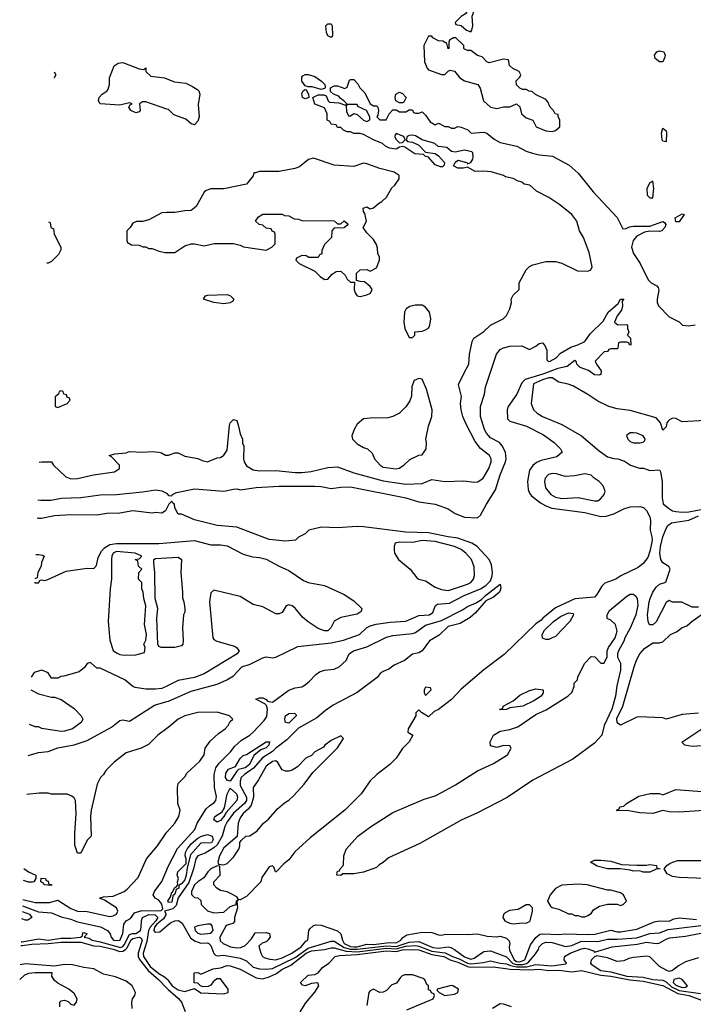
# Model space of a CAD drawing. Header units: inches. Extents: x 2348341 to 2479810, y 460419 to 613669.
# Tile 179 of 256: x 2349095 to 2353238, y 541677 to 547728. Entities that reach past the tile are written whole.
import ezdxf

# ---------------------------------------------------------------- set-up
doc = ezdxf.new("R2010")
doc.units = ezdxf.units.IN
doc.header["$MEASUREMENT"] = 0
doc.layers.add('C3544', color=7, linetype='Continuous')
doc.layers.add('C3554', color=7, linetype='Continuous')

msp = doc.modelspace()

# ---------------------------------------------------------------- linework, layer by layer
at = {"layer": 'C3544', "color": 2}
for points, elevation in [([(2350000, 547178.6), (2349870, 547222.9), (2349850, 547222.7), (2349831, 547210), (2349836.3, 547170), (2349830, 547161.2), (2349810, 547156), (2349779, 547170), (2349766, 547190), (2349775.3, 547204.7), (2349786, 547210), (2349770, 547218), (2349710, 547202), (2349589, 547210), (2349579.3, 547230), (2349584.5, 547250), (2349602.7, 547270), (2349633.2, 547290), (2349639.6, 547300.4), (2349646.6, 547330), (2349646.6, 547370), (2349675.3, 547444.7), (2349700.1, 547459.9), (2349730, 547465.3), (2349830, 547425.5), (2349858, 547422), (2349871.3, 547431.3), (2349871.3, 547410), (2349901.4, 547381.4), (2349984.7, 547370), (2350000, 547364.1)], 54), ([(2349306.9, 547408.4), (2349318, 547390), (2349306, 547370), (2349305.5, 547369.7)], 58), ([(2350000, 546542.8), (2349970, 546542), (2349890, 546498), (2349850, 546488), (2349812.7, 546487.3), (2349790, 546478), (2349774, 546450), (2349754, 546430), (2349754, 546370), (2349758, 546358), (2349783.6, 546343.6), (2349830, 546342), (2349852.7, 546332.7), (2349871.6, 546331.6), (2349890, 546322), (2349910, 546322), (2349950, 546304.7), (2349990, 546298), (2350000, 546298)], 58), ([(2349271.8, 546485.4), (2349282, 546482), (2349286, 546450), (2349302, 546442), (2349306, 546410), (2349348, 546330), (2349347.3, 546312.7), (2349334.6, 546285.4), (2349290, 546242), (2349270, 546232), (2349262.2, 546232)], 58), ([(2349215.7, 545008.5), (2349231.1, 545011.1), (2349291.3, 545011.3), (2349302, 544990), (2349378, 544918), (2349410, 544906.8), (2349450, 544907.3), (2349549.4, 544930.6), (2349678, 544950), (2349708, 544970), (2349708, 544990), (2349660.4, 545040.4), (2349646, 545050), (2349680.2, 545059.8), (2349750, 545066), (2349770, 545074), (2349850, 545070.7), (2349910, 545074.8), (2349950, 545071), (2349966.4, 545066.4), (2349991.1, 545051.1), (2350000, 545051.1)], 54), ([(2349206.9, 544777.8), (2349225.6, 544774.4), (2349285.6, 544774.4), (2349352, 544788), (2349470, 544792.4), (2349590, 544808.2), (2349690.5, 544810.5), (2349850, 544826), (2349930, 544839.1), (2349970, 544833.4), (2349997.6, 544817.6), (2350000, 544815.2)], 50), ([(2350000, 544726.3), (2349991.1, 544708.9), (2349970, 544695.3), (2349930, 544699), (2349910, 544695.3), (2349790, 544709), (2349710, 544696), (2349630, 544692.3), (2349570, 544682), (2349410, 544684), (2349310, 544679), (2349230, 544662), (2349210, 544662), (2349202.6, 544664.2)], 50), ([(2349187.7, 544271.4), (2349188, 544268), (2349210, 544266), (2349218, 544282), (2349230, 544286), (2349250, 544282), (2349268.4, 544288.4), (2349381.1, 544338.9), (2349510, 544357.2), (2349550, 544355.3), (2349566.4, 544373.6), (2349577.5, 544422.5), (2349598, 544462), (2349617.2, 544482.8), (2349650, 544502), (2349690, 544508.7), (2349950, 544508.6), (2350000, 544512.8)], 54), ([(2349194.1, 544440.2), (2349210, 544442), (2349238, 544438), (2349246, 544430), (2349228.9, 544391.1), (2349228, 544370), (2349206, 544330), (2349202, 544298), (2349188.4, 544291.2)], 54), ([(2350000, 543869.9), (2349966, 543870), (2349950, 543875.3), (2349945.1, 543890), (2349939, 544050), (2349945.2, 544110), (2349927.8, 544170), (2349925.1, 544330), (2349919.5, 544390), (2349920.9, 544410), (2349930, 544417.1), (2350000, 544420.6)], 54), ([(2350000, 543632.9), (2349970, 543618), (2349930, 543612.7), (2349870, 543613.4), (2349804.5, 543624.5), (2349790.7, 543630.7), (2349742, 543670), (2349590, 543742), (2349570, 543742), (2349530, 543778), (2349510, 543772), (2349493.2, 543746.8), (2349460.2, 543719.8), (2349367.3, 543692.7), (2349348.4, 543691.6), (2349330, 543682), (2349290, 543682), (2349270, 543714), (2349231.1, 543731.1), (2349183.1, 543716.9), (2349165.5, 543686.7)], 54), ([(2349162.5, 543609.1), (2349210, 543585.2), (2349290, 543564), (2349310, 543564), (2349350, 543549), (2349430, 543494), (2349474, 543450), (2349484, 543430), (2349475.3, 543410), (2349419, 543370), (2349370, 543354.9), (2349350, 543353), (2349231.3, 543371.3), (2349210, 543382), (2349190, 543382), (2349154.4, 543396.2)], 54), ([(2349147.2, 543206.6), (2349210, 543224), (2349270, 543230.8), (2349330, 543253.4), (2349429.5, 543270.5), (2349510, 543297.3), (2349660.2, 543379.8), (2349710, 543421), (2349730, 543426), (2349770, 543416), (2349924.8, 543515.2), (2350000, 543537.5)], 50), ([(2350000, 543370.9), (2349944.7, 543330), (2349887.1, 543272.9), (2349842, 543250), (2349750, 543221.2), (2349675.3, 543164.7), (2349625.4, 543114.6), (2349610.9, 543089.1), (2349592, 543070), (2349571.3, 543030), (2349534.8, 542870), (2349531.3, 542831.3), (2349534, 542710), (2349510, 542686), (2349470, 542606), (2349450, 542606), (2349434.6, 542654.6), (2349433.6, 542726.4), (2349442, 542850), (2349438, 542930), (2349430, 542946), (2349416.4, 542956.4), (2349387.3, 542967.3), (2349290, 542968.7), (2349270, 542975.3), (2349214.6, 542974.6), (2349138, 542965.4)], 50), ([(2349113.6, 542321.8), (2349190, 542302.4), (2349277.5, 542302.5), (2349330, 542316), (2349410, 542265.5), (2349450, 542248.4), (2349510, 542246.8), (2349650, 542217.3), (2349670, 542220.7), (2349689.4, 542230.6), (2349699.3, 542250), (2349690, 542268.7), (2349617.2, 542317.2), (2349586, 542330), (2349610, 542337.3), (2349670, 542340.7), (2349738, 542370), (2349756.5, 542383.5), (2349823.1, 542456.9), (2349875.3, 542570), (2349942, 542650), (2349992.9, 542727.1), (2350000, 542735)], 50), ([(2349112.1, 542282.2), (2349210, 542245.2), (2349290, 542239), (2349350, 542214.9), (2349410, 542200.7), (2349450, 542182.8), (2349592.5, 542152.5), (2349634, 542130), (2349650.8, 542110), (2349657.3, 542090), (2349671.3, 542070), (2349710, 542068.2), (2349730, 542112), (2349735.6, 542170), (2349750, 542190.4), (2349775.6, 542204.4), (2349802, 542238), (2349846.4, 542253.6), (2349948.5, 542251.5), (2349965.8, 542254.2), (2349975.6, 542264.4), (2349970, 542292), (2349950, 542317.2), (2349928.7, 542330), (2349915.3, 542350), (2349924, 542370), (2349970, 542430.8), (2350000, 542503.7)], 46), ([(2349120.8, 542510.8), (2349150, 542491.3), (2349194, 542470), (2349194, 542450), (2349182, 542430), (2349173.4, 542426.6), (2349150, 542427), (2349118.4, 542438.4), (2349118, 542438.5)], 50), ([(2349103.6, 542059.9), (2349110, 542060.1), (2349210, 542079.4), (2349270, 542071.8), (2349350, 542083.5), (2349410, 542083), (2349468, 542090), (2349482, 542098), (2349484, 542116), (2349490, 542118), (2349510.8, 542110), (2349492, 542090), (2349522.3, 542082.3), (2349540.7, 542070), (2349590, 542061.4), (2349714.1, 542025.9), (2349730, 542031.2), (2349737.8, 542042.2), (2349770, 542104.7), (2349788.9, 542111.1), (2349810, 542111), (2349837.1, 542130), (2349842.6, 542150), (2349843.5, 542190), (2349851, 542210), (2349890, 542228.3), (2349927.3, 542227.3), (2349944.5, 542210), (2349933, 542190), (2349896.8, 542150), (2349886.4, 542130), (2349876.7, 542063.3), (2349854, 541990), (2349855.9, 541970), (2349897.2, 541910), (2349950, 541866), (2349985.9, 541845.9), (2350000, 541832.8)], 42), ([(2349130, 542194), (2349109, 542201.4)], 42), ([(2349110.7, 542247), (2349154.9, 542230), (2349170, 542209.4), (2349145.8, 542194.2), (2349130, 542194)], 42), ([(2350000, 542254.2), (2349984.7, 542250), (2349994.6, 542234.6), (2349993, 542227), (2349978.6, 542201.4), (2349939.4, 542170), (2349925, 542150), (2349920.3, 542130), (2349923.7, 542123.7), (2349930, 542119.5), (2349957.7, 542122.3), (2350000, 542158.1)], 46), ([(2349102.8, 542038.5), (2349110, 542038.1), (2349170, 542047.3), (2349270, 542050.1), (2349350, 542058.9), (2349470, 542058.6), (2349550, 542036.6), (2349590, 542033.4), (2349670, 542015.8), (2349710, 542001.2), (2349730, 542003.2), (2349746.5, 542013.5), (2349756, 542024), (2349778, 542070), (2349790, 542080.6), (2349830, 542089.1), (2349843, 542083), (2349849.1, 542070), (2349824.6, 541990), (2349824.2, 541970), (2349832.3, 541952.3), (2349885, 541885), (2349950, 541828.1), (2350000, 541775)], 38), ([(2349786, 541650), (2349783.7, 541690), (2349789.4, 541710), (2349802.7, 541730), (2349806.6, 541750), (2349787, 541790), (2349750, 541819.6), (2349685.2, 541845.2), (2349610, 541862.3), (2349550, 541895.1), (2349490, 541902.8), (2349419.8, 541919.8), (2349370, 541921.8), (2349310, 541912), (2349130, 541926.3), (2349098.2, 541918.5)], 38), ([(2349342, 541662), (2349341.2, 541690), (2349350, 541698.8), (2349370, 541702.8), (2349393.2, 541693.2), (2349410, 541678), (2349430, 541671.3), (2349444, 541690), (2349449.2, 541710), (2349430, 541744), (2349397.2, 541770), (2349330, 541807), (2349310, 541823.7), (2349293.2, 541850), (2349295.3, 541870), (2349189.6, 541869.6), (2349150, 541865.6), (2349124.8, 541855.2), (2349094.9, 541829.8)], 42)]:
    msp.add_lwpolyline(points, dxfattribs=dict(at, elevation=elevation))
for points, elevation in [([(2349350, 545446), (2349338, 545442), (2349332.7, 545427.3), (2349314, 545410), (2349314, 545350), (2349330, 545344.7), (2349386, 545370), (2349406, 545390), (2349402, 545402), (2349387.3, 545407.3), (2349382, 545422), (2349367.3, 545427.3), (2349362, 545442)], 58), ([(2349690, 544458.7), (2349670, 544449), (2349661.6, 544430), (2349659.1, 544410), (2349658.8, 544290), (2349651, 544230), (2349638.8, 544030), (2349650, 543914), (2349670, 543852), (2349690, 543836), (2349710, 543826.8), (2349738, 543822), (2349810, 543824.7), (2349862, 543838), (2349866, 543870), (2349858, 543890), (2349870, 543914), (2349875.1, 543950), (2349862, 544010), (2349870, 544126), (2349859, 544170), (2349855.3, 544210), (2349846, 544230), (2349846, 544270), (2349826, 544290), (2349828, 544330), (2349846, 544350), (2349826, 544370), (2349822, 544402), (2349806, 544410), (2349830, 544414), (2349846, 544430), (2349806, 544450)], 58), ([(2349290, 542406), (2349246, 542410), (2349242, 542422), (2349226, 542430), (2349227.3, 542452.7), (2349254, 542450), (2349258, 542438), (2349270, 542434), (2349274, 542414), (2349290, 542412)], 50)]:
    msp.add_lwpolyline(points, close=True, dxfattribs=dict(at, elevation=elevation))
at = {"layer": 'C3554', "color": 2}
for points, elevation in [([(2351870, 547798), (2351854, 547790), (2351836.9, 547763.1), (2351810, 547748), (2351774, 547710), (2351778, 547698), (2351810, 547692), (2351843.6, 547663.6), (2351870, 547654), (2351876.4, 547663.6), (2351882, 547690), (2351878, 547750), (2351886, 547770), (2351886, 547790)], 58), ([(2351010, 547618), (2350990, 547628), (2350982, 547650), (2350978, 547690), (2350990, 547702), (2351010, 547702), (2351016, 547690), (2351018, 547630)], 54), ([(2351630, 547626), (2351610, 547626), (2351581, 547570), (2351584.9, 547470), (2351600.7, 547430), (2351610, 547420.7), (2351690, 547391.3), (2351710, 547392), (2351730, 547412), (2351743.1, 547416.9), (2351770, 547411.3), (2351802, 547370), (2351830, 547351.3), (2351912, 547330), (2351926.4, 547306.4), (2351946.8, 547230), (2351990, 547191), (2352030, 547182.8), (2352070, 547192), (2352110, 547192), (2352151.1, 547211.1), (2352171.6, 547191.6), (2352182, 547150), (2352210, 547124.7), (2352250.8, 547110.8), (2352272, 547070), (2352330, 547044), (2352370, 547040.7), (2352390, 547046), (2352418, 547070), (2352418, 547110), (2352406, 547134), (2352406, 547146), (2352388, 547150), (2352378, 547170), (2352358, 547190), (2352343.1, 547223.1), (2352330, 547238), (2352267.3, 547267.3), (2352247.3, 547287.3), (2352228.4, 547288.4), (2352210, 547298), (2352190, 547298), (2352170, 547308), (2352150, 547328), (2352148.4, 547351.6), (2352170, 547374), (2352178, 547390), (2352166, 547410), (2352128, 547428), (2352107.3, 547447.3), (2352102, 547482), (2352070, 547486), (2351983.1, 547463.1), (2351968.9, 547468.9), (2351939, 547499), (2351910, 547508.7), (2351870, 547538), (2351850, 547538), (2351830, 547546), (2351826, 547550), (2351826, 547570), (2351776.4, 547616.4), (2351763.6, 547616.4), (2351738, 547602), (2351734, 547590), (2351734, 547550), (2351730, 547548), (2351722, 547582), (2351696.4, 547596.4), (2351670, 547598), (2351636.4, 547616.4)], 58), ([(2353050, 547469.3), (2353030, 547469.6), (2353003.7, 547490), (2352999.5, 547510), (2353012.7, 547530), (2353030, 547536.5), (2353057.1, 547530), (2353064.2, 547510), (2353062.9, 547497.1)], 54), ([(2350950, 547298), (2350894.6, 547314.6), (2350870, 547315.3), (2350850, 547322), (2350829.3, 547349.3), (2350830, 547374), (2350836.4, 547383.6), (2350850, 547391.3), (2350870, 547391.3), (2350910, 547378), (2350952, 547350), (2350972, 547330), (2350974, 547310), (2350970, 547306)], 54), ([(2350850, 547241.2), (2350835.3, 547250), (2350830, 547274), (2350838, 547290), (2350850, 547298), (2350856, 547296), (2350872, 547270), (2350874, 547250), (2350870, 547248.7)], 54), ([(2351430, 547218), (2351408.4, 547228.4), (2351404, 547250), (2351409, 547270), (2351430, 547282), (2351450, 547274), (2351472, 547250), (2351458, 547222), (2351450, 547218)], 54), ([(2351112.7, 547207.3), (2351102, 547198), (2351104, 547164), (2351118, 547138), (2351130, 547138), (2351150, 547152), (2351170, 547144.7), (2351210, 547111.3), (2351230, 547102), (2351248, 547112), (2351248.7, 547130), (2351228.7, 547170), (2351175.3, 547195.3), (2351170, 547206)], 54), ([(2353070, 546978), (2353050, 546982), (2353047, 546990), (2353042, 547030), (2353050, 547062), (2353070, 547044.7), (2353073.3, 547033.3)], 54), ([(2351410, 547029), (2351400.5, 547010), (2351410, 546991), (2351430, 546971.3), (2351450, 546974), (2351466, 546990), (2351458, 547010)], 54), ([(2352990, 546735.3), (2352970, 546726), (2352952, 546690), (2352954, 546650), (2352970, 546634), (2352990, 546634), (2352996, 546690)], 58), ([(2353130, 546486), (2353125.6, 546510), (2353170, 546534), (2353182, 546530), (2353150, 546486.6)], 54), ([(2350350, 545981.2), (2350290, 545989), (2350226, 546010), (2350238, 546030), (2350250, 546034.8), (2350370, 546038.8), (2350392, 546030), (2350411.3, 546010), (2350403.6, 545996.4), (2350390, 545988)], 54), ([(2351570, 545974), (2351527.1, 545972.9), (2351495.3, 545964.7), (2351472, 545950), (2351462, 545930), (2351458, 545870), (2351464.7, 545830), (2351490, 545774), (2351510, 545774), (2351526, 545790), (2351526, 545810), (2351570, 545814), (2351590, 545822), (2351608.4, 545831.6), (2351618, 545850), (2351624, 545890), (2351615.3, 545930), (2351590, 545962)], 58), ([(2351550, 545522), (2351522, 545510), (2351506.4, 545473.6), (2351505.4, 545414.6), (2351494.4, 545385.6), (2351470.7, 545349.3), (2351430.6, 545309.4), (2351390, 545288.7), (2351359.8, 545280.2), (2351250, 545279), (2351210, 545274), (2351170, 545242), (2351151.3, 545210), (2351138, 545170), (2351142, 545150), (2351170, 545122), (2351210, 545098), (2351234, 545090), (2351263.6, 545063.6), (2351278, 545030), (2351311.3, 544990), (2351330, 544978.8), (2351410, 544967.3), (2351428.9, 544971.1), (2351458, 544990), (2351494.6, 545025.4), (2351550, 545052), (2351570, 545054), (2351594, 545090), (2351597.2, 545130), (2351593.2, 545150), (2351609.2, 545230), (2351629.3, 545290), (2351632.7, 545330), (2351597, 545457), (2351570, 545518)], 58), ([(2352870, 545189.3), (2352850, 545189.2), (2352827.3, 545172.7), (2352834.8, 545150), (2352850, 545134.8), (2352870, 545127.3), (2352910, 545126.8), (2352928.9, 545131.1), (2352939, 545141), (2352942, 545150), (2352928.7, 545170), (2352890, 545186)], 58), ([(2352370, 544939.6), (2352347.4, 544932.6), (2352327.7, 544910), (2352322, 544890), (2352328.2, 544850), (2352362, 544810), (2352390, 544794.4), (2352430, 544784.9), (2352530.5, 544790.5), (2352630, 544770.8), (2352650, 544771), (2352670, 544784.7), (2352688.7, 544810), (2352695.3, 544830), (2352683.1, 544863.1), (2352658, 544890), (2352628, 544910), (2352609, 544929), (2352570, 544936), (2352510, 544924.5), (2352450, 544920.7), (2352397.1, 544937.1)], 54), ([(2351570, 544527.8), (2351510, 544515.1), (2351430, 544516), (2351404.7, 544510), (2351398, 544490), (2351398, 544470), (2351401, 544450), (2351410, 544432), (2351424.7, 544410), (2351496, 544350), (2351538.5, 544298.5), (2351550.5, 544290.5), (2351590, 544279.1), (2351650, 544240.5), (2351690, 544225.5), (2351730, 544220.5), (2351750, 544226), (2351850, 544258.4), (2351869.3, 544270), (2351886, 544290), (2351892.9, 544312.9), (2351890, 544366), (2351872.7, 544410), (2351839.3, 544450), (2351810, 544471.6), (2351770, 544489.6), (2351650, 544521.6)], 54), ([(2351070, 542468), (2351046, 542470), (2351047.3, 542487.3), (2351050, 542494), (2351062, 542498), (2351066, 542510), (2351087.3, 542532.7), (2351088.7, 542590), (2351102, 542630), (2351175.3, 542710), (2351252.1, 542767.9), (2351390, 542854.8), (2351583.2, 542936.8), (2351650, 542958.8), (2351697.5, 542982.5), (2351774.8, 543025.2), (2351910, 543111.3), (2352010, 543156), (2352095.3, 543210), (2352118, 543250), (2352110, 543266), (2352070, 543268), (2352030, 543255.3), (2351990, 543266), (2351988.7, 543290), (2352008.7, 543330), (2352050, 543356), (2352110, 543364.7), (2352158, 543382), (2352270, 543458), (2352333.6, 543486.4), (2352466, 543570), (2352490, 543594), (2352506, 543630), (2352506, 543650), (2352526, 543670), (2352528, 543690), (2352570, 543774), (2352610, 543814), (2352632.7, 543812.7), (2352670, 543774), (2352690, 543774), (2352707.3, 543812.7), (2352708, 543850), (2352715.3, 543870), (2352758, 543930), (2352768.7, 543970), (2352759, 544010), (2352730, 544038), (2352708.7, 544048.7), (2352708, 544070), (2352723.1, 544096.9), (2352830, 544186), (2352850, 544198), (2352870, 544198), (2352884.5, 544184.5), (2352892.7, 544170), (2352896.4, 544130), (2352884.4, 544070), (2352850, 543988), (2352816, 543930), (2352810, 543908), (2352778, 543850), (2352772, 543830), (2352772, 543810), (2352790, 543774), (2352790.4, 543730), (2352766.6, 543633.4), (2352758.7, 543570), (2352737, 543490), (2352690.4, 543390), (2352674.3, 543330), (2352630, 543282), (2352496.7, 543183.3), (2352250, 543053.2), (2352093.2, 542946.8), (2351910, 542853.2), (2351810.6, 542809.4), (2351555.9, 542664.1), (2351363.5, 542576.5), (2351330, 542548), (2351305.4, 542534.6), (2351290, 542518), (2351210, 542488.7), (2351150, 542478), (2351082, 542478)], 50), ([(2352330, 543918), (2352310, 543926), (2352308, 543950), (2352323.1, 543976.9), (2352378, 544030), (2352420.2, 544059.8), (2352470, 544082), (2352498, 544078), (2352502, 544070), (2352478, 544030), (2352390, 543938), (2352370, 543928), (2352350, 543918)], 50), ([(2351590, 543626), (2351582, 543610), (2351582, 543590), (2351590, 543574), (2351626, 543610), (2351622, 543622)], 50), ([(2352050, 543486), (2352046, 543490), (2352066, 543494), (2352068, 543510), (2352130, 543542), (2352170, 543576), (2352230, 543606), (2352270, 543614.8), (2352314, 543610), (2352314, 543590), (2352302, 543570), (2352258, 543542), (2352190, 543508.7), (2352110, 543498), (2352090, 543488.7)], 50), ([(2350750, 543403.7), (2350729.6, 543409.6), (2350726, 543430), (2350729.2, 543450), (2350750, 543464), (2350785.4, 543465.4), (2350796, 543456), (2350796, 543450)], 42), ([(2351070, 543326), (2351010, 543298), (2350972, 543270), (2350963.6, 543256.4), (2350910, 543228), (2350890, 543206), (2350854, 543190), (2350803.6, 543136.4), (2350770, 543115.3), (2350750, 543108.7), (2350730, 543108.7), (2350710, 543118), (2350683.1, 543163.1), (2350670, 543174), (2350650, 543169), (2350610, 543141.2), (2350564.5, 543055.5), (2350530.7, 543010), (2350532, 542950), (2350518.9, 542901.1), (2350502, 542878), (2350468.5, 542850), (2350450, 542822), (2350438.8, 542790), (2350432.7, 542707.3), (2350350, 542639), (2350324.7, 542590), (2350314, 542550), (2350318, 542538), (2350350, 542534), (2350370, 542542), (2350410, 542582), (2350442, 542630), (2350448, 542650), (2350448, 542672), (2350456.4, 542683.6), (2350486, 542710), (2350510, 542712), (2350556.5, 542743.5), (2350595.3, 542790), (2350624.7, 542815.3), (2350681.5, 542878.5), (2350724.5, 542915.5), (2350750, 542931), (2350780.2, 542959.8), (2350844, 543030), (2350898, 543102), (2351050, 543252), (2351086, 543310)], 50), ([(2350390, 543048.7), (2350370, 543053.2), (2350360.7, 543070), (2350363.3, 543096.7), (2350378.9, 543121.1), (2350422.5, 543137.5), (2350450, 543186.8), (2350470, 543206), (2350488.9, 543211.1), (2350610, 543290.6), (2350630.7, 543290.7), (2350626.8, 543270), (2350610, 543253.2), (2350578.5, 543241.5), (2350534.4, 543205.6), (2350508.7, 543150), (2350481.6, 543130), (2350441.2, 543118.8), (2350431.2, 543108.8)], 42), ([(2350310, 542797), (2350289.3, 542810), (2350295.1, 542830), (2350340.1, 542859.9), (2350355.3, 542884.7), (2350371.5, 542968.5), (2350390, 543004.7), (2350428, 542970), (2350434.3, 542950), (2350430.3, 542930), (2350364.4, 542855.6), (2350350.2, 542830), (2350330, 542806.6)], 42), ([(2350010, 542302), (2350006.4, 542310), (2350022.7, 542337.3), (2350030, 542366), (2350034, 542366), (2350047, 542393), (2350060.2, 542399.8), (2350066.6, 542410), (2350065.1, 542430), (2350071.8, 542450), (2350063.7, 542470), (2350066.6, 542490), (2350118, 542542), (2350118, 542570), (2350112.3, 542590), (2350114.5, 542610), (2350124.2, 542630), (2350150, 542662.4), (2350190, 542697.6), (2350212.7, 542710), (2350250, 542719.5), (2350278.8, 542710), (2350284, 542690), (2350274.4, 542670), (2350210, 542667.6), (2350145.7, 542594.3), (2350124, 542516), (2350119.7, 542470), (2350110, 542440.9), (2350090, 542416.2), (2350073, 542407), (2350073.1, 542390), (2350057.3, 542382.7), (2350050, 542354), (2350036.7, 542343.3), (2350030, 542303.5)], 42), ([(2353310, 542449.6), (2353150, 542455.1), (2353110, 542461.2), (2353078, 542478), (2353058, 542510), (2353075.3, 542530), (2353095.5, 542544.5), (2353140.1, 542559.9), (2353290, 542560.5), (2353350, 542568), (2353570, 542622), (2353610, 542622), (2353650, 542604.7), (2353671.1, 542591.1), (2353686, 542570), (2353682.8, 542550), (2353670, 542529.3), (2353646, 542510), (2353598, 542490), (2353390, 542456.2)], 50), ([(2352890, 542531), (2352950, 542531), (2352970, 542536), (2353010.7, 542530.7), (2353014, 542514), (2353034, 542510), (2353010, 542508), (2352970, 542489), (2352930, 542489), (2352910, 542498), (2352870, 542495.3), (2352850, 542502), (2352788.9, 542508.9), (2352709.3, 542509.3), (2352645.6, 542525.6), (2352606, 542550), (2352630, 542562), (2352670, 542562), (2352730, 542556), (2352796.9, 542536.9)], 50), ([(2352530, 542416), (2352430, 542409), (2352390, 542388.7), (2352358, 542350), (2352342, 542310), (2352359.6, 542279.6), (2352370, 542272), (2352410, 542262), (2352470, 542232), (2352490, 542232), (2352510, 542222), (2352530, 542222), (2352550, 542214), (2352570, 542214), (2352590, 542222), (2352610, 542234), (2352623.1, 542256.9), (2352660.4, 542279.6), (2352710, 542291.3), (2352770, 542292), (2352790, 542284.7), (2352806, 542290), (2352826, 542310), (2352808, 542350), (2352790, 542362), (2352730, 542379), (2352710, 542379), (2352586, 542410)], 54), ([(2352230, 542288.7), (2352210, 542288.7), (2352161, 542259), (2352107.7, 542252.3), (2352080.5, 542239.5), (2352070.7, 542229.3), (2352066.8, 542210), (2352078.8, 542190), (2352110, 542175.5), (2352130, 542170.7), (2352190, 542177.3), (2352210, 542174.8), (2352230, 542184.7), (2352235.3, 542190), (2352248.7, 542250), (2352248.7, 542270)], 54), ([(2350249.4, 542169.4), (2350190, 542158.4), (2350171, 542150), (2350174, 542130), (2350190, 542114), (2350210, 542108.5), (2350270, 542113), (2350285.1, 542130), (2350279.3, 542159.3), (2350270, 542169.3)], 50), ([(2353150, 541838), (2353119.1, 541830), (2353113.4, 541810), (2353130, 541794.6), (2353170, 541780.7), (2353190, 541782), (2353202, 541790), (2353170, 541829.5)], 46), ([(2351748.5, 541791.5), (2351662, 541770), (2351662, 541762), (2351674, 541750), (2351710, 541731.3), (2351770, 541738.8), (2351788.7, 541750), (2351793.2, 541770), (2351758, 541790)], 38)]:
    msp.add_lwpolyline(points, close=True, dxfattribs=dict(at, elevation=elevation))
for points, elevation in [([(2350000, 547364.1), (2350046.4, 547346.4), (2350116.9, 547336.9), (2350158, 547318), (2350190, 547297.1), (2350197.1, 547290), (2350203, 547270), (2350192.5, 547207.5), (2350198.7, 547130), (2350190, 547105.2), (2350170, 547082), (2350150, 547088), (2350117.4, 547117.4), (2350042.5, 547142.5), (2350010, 547175.1), (2350000, 547178.6)], 54), ([(2350000, 545051.1), (2350010, 545051), (2350050, 545066.8), (2350070, 545066), (2350110, 545046), (2350190, 545030.8), (2350218, 545018), (2350250, 545011), (2350310, 545036), (2350330, 545038), (2350350, 545051.3), (2350370, 545082), (2350385.9, 545234.1), (2350390, 545251.3), (2350410, 545270.8), (2350430, 545264.7), (2350441.6, 545230), (2350450, 545182), (2350464.7, 545150), (2350465.4, 545125.4), (2350472.7, 545107.3), (2350471.3, 545030), (2350476, 545010), (2350490, 544986), (2350530, 544962), (2350570, 544954.9), (2350670, 544958.4), (2350790, 544945.3), (2350830, 544945.3), (2350888.2, 544951.8), (2350990, 544975.5), (2351050, 544979.1), (2351150, 544943.8), (2351330, 544894), (2351470, 544873.7), (2351570, 544878), (2351630, 544902), (2351710, 544890.6), (2351825.6, 544894.4), (2351890, 544884.9), (2351911.7, 544888.3), (2351945.2, 544910), (2351979.5, 544970), (2351994, 545010), (2351995.1, 545030), (2351985.2, 545050), (2351930, 545093.2), (2351895.3, 545135.3), (2351841.7, 545241.7), (2351820.7, 545290), (2351809.6, 545330), (2351807, 545370), (2351811.9, 545411.9), (2351794, 545486), (2351825.6, 545554.4), (2351858, 545610), (2351862, 545670), (2351878, 545750), (2351888, 545770), (2351950, 545811), (2351990, 545851), (2352068, 545890), (2352088.7, 545910), (2352109.1, 545950.9), (2352119, 545990), (2352118, 546010), (2352130, 546034), (2352166, 546070), (2352166, 546110), (2352209.1, 546190.9), (2352230, 546212), (2352250, 546222), (2352330, 546242), (2352390, 546242), (2352430, 546232), (2352525.4, 546185.4), (2352590, 546182), (2352608.4, 546191.6), (2352615.3, 546210), (2352597.5, 546297.5), (2352562, 546390), (2352538, 546430), (2352522, 546490), (2352491.8, 546530), (2352417, 546590), (2352350, 546634.3), (2352274.2, 546674.2), (2352233.2, 546710), (2352198, 546718), (2352184, 546730), (2352157.6, 546737.6), (2352130, 546753), (2352082.6, 546762.6), (2352070, 546771.2), (2351993.9, 546793.9), (2351950, 546797.6), (2351895.3, 546795.3), (2351850, 546822), (2351825.2, 546814.8), (2351790, 546814.5), (2351764, 546830), (2351772.7, 546850), (2351790, 546864.9), (2351844.7, 546850), (2351850, 546842), (2351870, 546850.8), (2351882, 546870), (2351883.2, 546883.2), (2351881.2, 546910), (2351875.3, 546915.3), (2351830, 546926.6), (2351773.6, 546913.6), (2351750, 546917.2), (2351722, 546942), (2351669.6, 546949.6), (2351647.6, 546967.6), (2351569.5, 546989.5), (2351530, 547014), (2351510, 547019), (2351490, 547017.2), (2351478, 547010), (2351471.3, 546990), (2351479.6, 546979.6), (2351510, 546974.8), (2351550, 546956.3), (2351590, 546914.8), (2351650, 546906), (2351671.5, 546891.5), (2351707.3, 546850), (2351706, 546834), (2351696, 546824), (2351683.1, 546823.1), (2351650, 546836), (2351610, 546882.7), (2351588.7, 546890), (2351578.6, 546898.6), (2351524.6, 546904.6), (2351464.7, 546944.7), (2351450, 546949), (2351430, 546944), (2351410, 546932.3), (2351370, 546937.6), (2351344, 546950), (2351326.3, 546966.3), (2351270, 546989), (2351210, 547022), (2351190, 547028.7), (2351150, 547028.7), (2351130, 547038), (2351110, 547038), (2351086, 547050), (2351070, 547066), (2351050, 547066), (2351042, 547082), (2351010, 547086), (2351002, 547102), (2350986, 547110), (2350986, 547150), (2350970, 547186), (2350909.2, 547209.2), (2350898, 547250), (2350930, 547266.8), (2350966.4, 547266.4), (2350979.8, 547259.8), (2350991.3, 547230), (2351000.7, 547220.7), (2351057.3, 547217.3), (2351098, 547202), (2351106, 547210), (2351088, 547230), (2351065.6, 547245.6), (2351057.2, 547257.2), (2351026, 547270), (2351007.3, 547287.3), (2351006, 547310), (2351030, 547322), (2351050, 547322), (2351095.3, 547304.7), (2351110, 547314), (2351123.2, 547356.8), (2351130, 547361), (2351150, 547361), (2351174.6, 547334.6), (2351186, 547310), (2351217.6, 547277.6), (2351250, 547210.8), (2351270, 547198.8), (2351290, 547198), (2351298, 547190), (2351301, 547170), (2351298, 547142), (2351292, 547130), (2351310, 547112), (2351348, 547112), (2351368, 547150), (2351390, 547174), (2351410, 547174), (2351430, 547162), (2351470, 547162), (2351490, 547174), (2351510, 547174), (2351518, 547158), (2351530, 547154), (2351550, 547154), (2351570, 547162), (2351590, 547142), (2351619.6, 547099.6), (2351650, 547082), (2351670, 547092), (2351710, 547072), (2351731.1, 547071.1), (2351750, 547062), (2351770, 547062), (2351789, 547071), (2351810, 547066.8), (2351850.9, 547050.9), (2351871.6, 547031.6), (2351950, 547036), (2351968.9, 547031.1), (2352013.2, 546993.2), (2352050, 546974), (2352152, 546950), (2352210, 546920.7), (2352247.9, 546907.9), (2352290, 546897.3), (2352372, 546890), (2352473.7, 546833.7), (2352530, 546784.7), (2352621, 546670), (2352770, 546511.3), (2352803.5, 546443.5), (2352824.5, 546444.5), (2352845.3, 546454.7), (2352870, 546459.6), (2352970, 546458.4), (2353050, 546488.4), (2353061.3, 546481.3), (2353068.4, 546470), (2353063.1, 546450), (2353044, 546430), (2353030, 546425.6), (2352970, 546427.3), (2352937.7, 546422.3), (2352890, 546396.9), (2352867.4, 546370), (2352858.8, 546330), (2352870, 546292), (2352911.3, 546230), (2352961, 546130), (2352978, 546110), (2353013.2, 546093.2), (2353022.8, 546082.8), (2353026.4, 546066.4), (2353014.8, 546010), (2353016, 545990), (2353024.7, 545970), (2353090, 545902), (2353150, 545871.3), (2353171.6, 545851.6), (2353210, 545846), (2353250, 545852)], 54), ([(2350000, 546298), (2350050, 546298), (2350110, 546338), (2350150, 546351.3), (2350171.1, 546351.1), (2350230, 546338), (2350291.6, 546351.6), (2350410, 546352), (2350450, 546342), (2350471.6, 546331.6), (2350610, 546312), (2350646, 546330), (2350666, 546350), (2350666, 546410), (2350662, 546422), (2350647.3, 546427.3), (2350642, 546442), (2350610, 546446), (2350590, 546466), (2350568.4, 546468.4), (2350546, 546490), (2350563.1, 546516.9), (2350590, 546532), (2350710, 546532), (2350723.6, 546523.6), (2350750, 546522), (2350783.6, 546503.6), (2350810, 546502), (2350830, 546494), (2351030, 546491.3), (2351050, 546474), (2351070, 546474), (2351091.1, 546491.1), (2351112.7, 546472.7), (2351112.7, 546467.3), (2351090, 546448), (2351030, 546446), (2351014, 546430), (2351012, 546390), (2350970, 546346), (2350954, 546310), (2350954, 546290), (2350938, 546282), (2350930, 546266), (2350872.7, 546267.3), (2350856.4, 546276.4), (2350830, 546278), (2350798, 546262), (2350794, 546250), (2350814, 546230), (2350910, 546182), (2350942, 546150), (2350970, 546132), (2350990, 546134), (2351016.4, 546163.6), (2351040.4, 546179.6), (2351070, 546182), (2351096.9, 546156.9), (2351110, 546134), (2351130, 546114), (2351154, 546114), (2351152, 546070), (2351158, 546050), (2351171.1, 546031.1), (2351190, 546026.8), (2351230, 546036), (2351252.7, 546047.3), (2351262, 546070), (2351250, 546088), (2351216.4, 546116.4), (2351190, 546118), (2351166, 546126), (2351166, 546170), (2351188.4, 546191.6), (2351230, 546192), (2351250, 546182), (2351290, 546202), (2351308, 546250), (2351308, 546270), (2351298, 546290), (2351296.4, 546323.6), (2351290, 546346), (2351270, 546378), (2351230, 546418), (2351208, 546450), (2351228.7, 546490), (2351217.2, 546537.2), (2351208.7, 546550), (2351208, 546570), (2351230, 546578), (2351250, 546564.7), (2351270, 546571.3), (2351301.5, 546598.5), (2351322, 546610), (2351350, 546638), (2351384.5, 546695.5), (2351402, 546710), (2351428.7, 546750), (2351428, 546770), (2351398, 546790), (2351310, 546812.7), (2351230, 546842.7), (2351210, 546845.2), (2351150, 546825.2), (2351030, 546833.2), (2350902.8, 546877.2), (2350871.1, 546868.9), (2350816.3, 546823.7), (2350787.1, 546812.9), (2350690, 546795.3), (2350570, 546795.3), (2350546, 546786), (2350534, 546786), (2350531.6, 546768.4), (2350490, 546718), (2350350, 546688.7), (2350270, 546688), (2350242, 546678), (2350230, 546668), (2350181, 546579), (2350150, 546555.3), (2350110, 546554), (2350050, 546544), (2350000, 546542.8)], 58), ([(2350000, 544815.2), (2350010, 544804.7), (2350030, 544802), (2350034, 544810), (2350058.7, 544821.3), (2350170, 544844.9), (2350350, 544830.6), (2350410, 544843), (2350430, 544843.8), (2350450, 544838), (2350550, 544853.4), (2350690, 544860.7), (2350910, 544860.7), (2350950, 544858.8), (2351010, 544846), (2351070, 544854.8), (2351130, 544856.3), (2351470.4, 544790.4), (2351550, 544764), (2351650, 544750.8), (2351730, 544721), (2351773.7, 544693.7), (2351830, 544670.8), (2351910, 544666), (2351930, 544682), (2351965.2, 544750), (2352021.2, 544838.8), (2352050, 544931.3), (2352083.7, 545010), (2352087, 545030), (2352083.7, 545070), (2352062.7, 545110), (2352045.2, 545130), (2351990, 545158.7), (2351966.3, 545186.3), (2351954.3, 545210), (2351929.3, 545290), (2351929.3, 545350.7), (2351953.6, 545426.4), (2351959, 545470), (2352026.8, 545673.2), (2352050, 545701), (2352070, 545711), (2352110, 545721), (2352183.6, 545723.6), (2352230, 545702), (2352270, 545722), (2352290, 545738), (2352310, 545742), (2352325.4, 545725.4), (2352336.9, 545696.9), (2352338, 545638), (2352347.5, 545627.5), (2352358, 545630), (2352395.3, 545650), (2352422, 545678), (2352484.7, 545715.3), (2352528, 545730), (2352570, 545751), (2352603.5, 545796.5), (2352684.1, 545875.9), (2352713.3, 545930), (2352775.9, 545984.1), (2352790.9, 546010.9), (2352810.5, 546010), (2352801, 545999), (2352802, 545970), (2352796.3, 545943.7), (2352770, 545908), (2352754, 545870), (2352772.7, 545852.7), (2352830, 545854), (2352834, 545850), (2352834, 545830), (2352842, 545810), (2352834, 545790), (2352852, 545770), (2352852.7, 545727.3), (2352846, 545730), (2352842, 545742), (2352830, 545746), (2352790, 545746), (2352778, 545742), (2352774, 545710), (2352770, 545706), (2352730, 545706), (2352718, 545702), (2352710, 545688), (2352690, 545686), (2352634, 545630), (2352642, 545610), (2352670.7, 545570.7), (2352670, 545548), (2352656, 545544), (2352630, 545546), (2352592.9, 545572.9), (2352542, 545590), (2352522, 545610), (2352518, 545630), (2352510, 545633.2), (2352462.8, 545597.2), (2352405.1, 545585.1), (2352313.4, 545550), (2352203.4, 545516.6), (2352183.4, 545496.6), (2352153.1, 545426.9), (2352098.9, 545350), (2352093.1, 545330), (2352094.8, 545274.8), (2352110, 545261), (2352211.3, 545230), (2352316.7, 545176.7), (2352382, 545130), (2352422, 545090), (2352431.3, 545070), (2352398, 545042), (2352301.4, 545018.6), (2352273.4, 545006.6), (2352250, 544989), (2352230, 544959), (2352217.8, 544890), (2352221.4, 544841.4), (2352230, 544818), (2352242, 544802), (2352298.4, 544758.4), (2352330, 544740.5), (2352366.9, 544726.9), (2352570, 544699.3), (2352670, 544675.5), (2352702.7, 544677.3), (2352749.3, 544690.7), (2352810, 544721), (2352850, 544734.8), (2352910, 544736), (2352930.7, 544730.7), (2352950.6, 544710.6), (2352970, 544672), (2352974, 544650), (2352972.4, 544590), (2352983.6, 544550), (2352984.4, 544530), (2352972.1, 544467.9), (2352957.4, 544422.6), (2352930, 544385.1), (2352898, 544362), (2352792, 544310), (2352762, 544290), (2352694.4, 544265.6), (2352674.4, 544245.6), (2352645.4, 544194.6), (2352630, 544178), (2352510, 544169), (2352390, 544114), (2352312, 544050), (2352302.8, 544037.2), (2352270, 544014), (2352073.7, 543826.3), (2351948.7, 543731.3), (2351810, 543614), (2351750, 543549), (2351670, 543489.2), (2351644.5, 543475.5), (2351610, 543444), (2351566, 543470), (2351550, 543486), (2351532, 543468), (2351531.3, 543450), (2351484.7, 543370), (2351482, 543350), (2351512, 543330), (2351491, 543290), (2351450, 543248.7), (2351410, 543189), (2351371, 543150), (2351290.5, 543089.5), (2351251, 543050), (2351194.8, 542970), (2351094.8, 542870), (2350880.7, 542699.3), (2350786.8, 542613.2), (2350750, 542564), (2350719.8, 542540.2), (2350672, 542490), (2350668, 542490), (2350659, 542519), (2350650, 542528), (2350630, 542522), (2350583.5, 542456.5), (2350578.8, 542430), (2350490, 542339.5), (2350450, 542318), (2350440.4, 542320.4), (2350430, 542338), (2350396.4, 542356.4), (2350370, 542368), (2350330, 542375.3), (2350308, 542390), (2350288, 542410), (2350288, 542430), (2350328, 542470), (2350326, 542526), (2350310, 542528), (2350270, 542508.7), (2350251.3, 542490), (2350226.8, 542453.2), (2350190, 542429), (2350171, 542410), (2350151.3, 542370), (2350152, 542352), (2350170, 542334), (2350190, 542332), (2350210, 542314), (2350212, 542290), (2350250, 542251.3), (2350290, 542238.8), (2350350, 542242.8), (2350390, 542278.8), (2350426, 542290), (2350428.4, 542311.6), (2350438, 542318), (2350431.3, 542308.7), (2350434.9, 542270), (2350416.3, 542210), (2350415.3, 542184.7), (2350406.4, 542173.6), (2350370, 542162.7), (2350363.7, 542156.3), (2350324.9, 542090), (2350327.2, 542067.2), (2350346, 542050), (2350392, 542030), (2350430, 542023), (2350455.1, 542024.9), (2350481.2, 542038.8), (2350520.4, 542079.6), (2350544, 542116), (2350610, 542118), (2350630.9, 542110.9), (2350636, 542090), (2350621, 542070), (2350610, 542061.2), (2350586.8, 542053.2), (2350566, 542034), (2350577.1, 541990), (2350588, 541970), (2350602.3, 541962.3), (2350633.3, 541953.3), (2350670, 541950.3), (2350710, 541961.5), (2350769.3, 541990), (2350826.6, 542030), (2350855.1, 542064.9), (2350868, 542070), (2350874, 542130), (2350879, 542141), (2350900.1, 542159.9), (2350915.1, 542164.9), (2350950, 542163), (2351048.7, 542128.7), (2351070.5, 542110.5), (2351080.8, 542070), (2351091.4, 542050), (2351130, 542031.3), (2351149.7, 542029.7), (2351170, 542030.1), (2351230, 542046.7), (2351270, 542044.8), (2351370, 542055.8), (2351410, 542054), (2351438.7, 542070), (2351452.2, 542087.7), (2351476.6, 542103.4), (2351570, 542119.1), (2351630, 542117.3), (2351670, 542102.8), (2351690, 542101), (2351712.9, 542107.1), (2351850, 542106), (2351910, 542110.6), (2351970, 542094.8), (2352030, 542091.3), (2352050, 542096), (2352090, 542084), (2352105.8, 542065.8), (2352110.4, 542050), (2352104.4, 542030), (2352107, 542010), (2352137.1, 541950), (2352150, 541940.1), (2352170, 541936.8), (2352201.8, 541950), (2352237.2, 542042.8), (2352270, 542087.2), (2352293, 542107), (2352310, 542110.3), (2352410, 542105.2), (2352450, 542108.9), (2352590, 542105.2), (2352631.9, 542108.1), (2352730, 542131.7), (2352770, 542122.6), (2352790, 542123.1), (2352890, 542139.3), (2352997, 542183), (2353030, 542190.7), (2353090, 542186.7), (2353118.6, 542201.4), (2353150, 542208.2), (2353257.3, 542197.3)], 50), ([(2353310, 545263.7), (2353170, 545256), (2353130, 545276), (2353110, 545279.3), (2353090.5, 545269.5), (2353081.1, 545258.9), (2353074.8, 545250), (2353070, 545226), (2353050, 545206), (2353035.3, 545250), (2353010, 545282), (2352850, 545325.2), (2352770, 545336), (2352718, 545350), (2352650, 545382.7), (2352590, 545425.2), (2352496.9, 545476.9), (2352467.9, 545487.9), (2352410, 545499.6), (2352370, 545526.6), (2352350, 545526.6), (2352310, 545515.4), (2352255.5, 545490), (2352241, 545370), (2352256, 545330), (2352278, 545310), (2352311.3, 545290), (2352430, 545239.1), (2352550, 545170.6), (2352658, 545078), (2352710, 545042), (2352750, 545031.3), (2352774, 545030), (2352814.4, 545014.4), (2352851.1, 544991.1), (2352907.3, 544972.7), (2352931.1, 544971.1), (2352970, 544958), (2353030, 544962), (2353036, 544950), (2353046.8, 544890), (2353046, 544790), (2353053.2, 544753.2), (2353085.5, 544725.5), (2353110, 544710.5), (2353130, 544704.9), (2353170, 544700.3), (2353210, 544702.6), (2353383.5, 544736.5)], 54), ([(2350000, 543537.5), (2350010, 543540.5), (2350150, 543600.5), (2350310, 543644), (2350368.7, 543670), (2350410, 543696), (2350462, 543750), (2350511.9, 543768.1), (2350590, 543806), (2350610, 543811.3), (2350650, 543806.8), (2350670, 543811), (2350804.7, 543875.3), (2351010, 543898), (2351085.6, 543914.4), (2351184, 543950), (2351228.7, 543990), (2351250, 544002.8), (2351287.2, 544012.8), (2351374.5, 544025.5), (2351470, 544031.8), (2351550, 544067.2), (2351615.1, 544070), (2351635.1, 544084.9), (2351653.1, 544126.9), (2351664.4, 544135.6), (2351738, 544142), (2351829.2, 544190), (2351929.2, 544230), (2351961.2, 544250), (2351990, 544278.8), (2352001.6, 544310), (2352003.6, 544330), (2351997.2, 544377.2), (2351982.7, 544410), (2351909.3, 544490), (2351875.1, 544510), (2351790, 544541.6), (2351730, 544549), (2351610, 544574), (2351470, 544578.8), (2351210, 544611.5), (2351170, 544613.3), (2351050, 544605.1), (2350950.7, 544609.3), (2350874, 544590), (2350850, 544568), (2350810, 544548), (2350790.6, 544529.4), (2350730, 544522.7), (2350630, 544533.2), (2350430, 544609.3), (2350310, 544619), (2350170, 544654), (2350090, 544688), (2350070, 544688), (2350048.4, 544728.4), (2350048, 544750), (2350036.5, 544756.5), (2350030, 544768), (2350012, 544750), (2350000, 544726.3)], 50), ([(2353270, 544118), (2353230, 544118), (2353167.3, 544147.3), (2353110, 544148), (2353090, 544158), (2353070, 544146), (2353010, 544028), (2352990, 544008), (2352969.3, 544009.3), (2352961.2, 544030), (2352957, 544070), (2352966.3, 544150), (2352973.3, 544170), (2352989.8, 544210.2), (2353010, 544241), (2353030, 544258), (2353068.4, 544271.6), (2353095.3, 544350), (2353088.4, 544368.4), (2353049.5, 544389.5), (2353039, 544410), (2353032, 544450), (2353035.6, 544490), (2353049.6, 544550), (2353070, 544601), (2353081, 544619), (2353104, 544636), (2353210, 544652.4), (2353270, 544678.2)], 50), ([(2350000, 544512.8), (2350170, 544527.3), (2350270, 544500.9), (2350330, 544500.9), (2350370, 544495.1), (2350470, 544443.7), (2350527.5, 544427.5), (2350570, 544423.7), (2350610, 544412.3), (2350690, 544369.5), (2350750, 544343.7), (2350841, 544281), (2350870, 544269.6), (2350970, 544249.6), (2351090, 544195.1), (2351150, 544157.2), (2351199, 544110), (2351195.3, 544090), (2351170, 544074.8), (2351070, 544054), (2351030, 544031), (2351008.7, 543990), (2350990, 543971.3), (2350970, 543971), (2350930, 543987.3), (2350870, 544027.3), (2350835.2, 544055.2), (2350790, 544111), (2350770, 544126), (2350750, 544131), (2350734.6, 544125.4), (2350710, 544084.7), (2350690, 544076), (2350670, 544076), (2350590, 544119.1), (2350530, 544134), (2350450, 544184), (2350290, 544222.8), (2350270, 544204.7), (2350262.4, 544150), (2350283.7, 543930), (2350290, 543919), (2350307.7, 543907.7), (2350416.9, 543876.9), (2350429, 543870), (2350445.2, 543850), (2350433.2, 543830), (2350230, 543708.2), (2350170, 543684.9), (2350070, 543667.7), (2350000, 543632.9)], 54), ([(2350000, 544420.6), (2350070, 544424), (2350090.3, 544410), (2350086, 544330), (2350097.3, 544210), (2350095.3, 544175.3), (2350104.7, 544150), (2350110.7, 544110), (2350110, 544086), (2350102, 544070), (2350096, 543990), (2350101, 543910), (2350098.8, 543890), (2350090, 543879), (2350050, 543869.7), (2350000, 543869.9)], 54), ([(2350000, 542503.7), (2350004.8, 542515.2), (2350065.6, 542634.4), (2350172.3, 542750), (2350187, 542790), (2350242.8, 542877.2), (2350263, 542897), (2350290, 542914), (2350300.7, 542930), (2350305.4, 542954.6), (2350293.5, 543010), (2350290.9, 543090), (2350301, 543130), (2350321.5, 543158.5), (2350390.9, 543229.1), (2350417.3, 543262.7), (2350459.7, 543300.2), (2350510, 543330.4), (2350530, 543348.2), (2350598.5, 543421.5), (2350614.1, 543445.8), (2350618.4, 543490), (2350613.2, 543513.2), (2350603.2, 543523.2), (2350548, 543552), (2350570, 543561), (2350590, 543560.7), (2350610.8, 543550), (2350618.8, 543538.8), (2350650, 543533), (2350750, 543606.7), (2350790, 543622.4), (2350830, 543628.2), (2350850, 543639.1), (2350878.3, 543661.7), (2350915.6, 543704.4), (2350939.7, 543720.3), (2350970, 543730.4), (2351030, 543736.3), (2351059, 543750), (2351102, 543790), (2351122, 543830), (2351148.7, 543850), (2351230, 543873.4), (2351350, 543932.4), (2351390, 543943), (2351510, 543955.5), (2351530, 543962.4), (2351590, 544006), (2351690, 544036.4), (2351819.3, 544100.7), (2351850, 544122), (2351898.8, 544141.2), (2351935.9, 544164.1), (2351959.5, 544190), (2352050, 544258), (2352053.4, 544233.4), (2352045.5, 544210), (2352010, 544179.6), (2351962.8, 544157.2), (2351898.4, 544081.6), (2351865.8, 544054.2), (2351803.4, 544016.6), (2351730, 543998), (2351674.7, 543945.3), (2351614.9, 543910), (2351570, 543849.2), (2351550, 543837.2), (2351510, 543829), (2351461, 543790), (2351399.1, 543760.9), (2351364.5, 543735.5), (2351330, 543722), (2351312, 543710), (2351294, 543686), (2351170, 543592), (2351023.9, 543516.1), (2350976.7, 543483.3), (2350923, 543437), (2350810, 543374), (2350737.7, 543302.3), (2350670, 543250.9), (2350650.1, 543229.9), (2350587.6, 543192.4), (2350532.1, 543127.9), (2350478.4, 543090), (2350457.6, 543070), (2350450, 543048), (2350450, 543021), (2350489.1, 542950), (2350489.1, 542930), (2350478.5, 542910), (2350410, 542850.9), (2350370, 542797.4), (2350357.6, 542770), (2350340.7, 542710), (2350310, 542656.4), (2350290, 542637.4), (2350235.3, 542604.7), (2350190, 542588.5), (2350178.6, 542570), (2350164.6, 542510), (2350134.4, 542425.6), (2350069.2, 542330.8), (2350056.4, 542283.6), (2350036, 542264), (2350000, 542254.2)], 46), ([(2353270, 543465.2), (2353170, 543457.2), (2353070, 543428.7), (2353050, 543438), (2352903.1, 543443.1), (2352890, 543441.2), (2352790, 543393), (2352770, 543406), (2352767.2, 543432.7), (2352803.6, 543510), (2352873.6, 543750), (2352888.6, 543791.4), (2352910, 543830.8), (2352937.5, 543862.5), (2352990, 543898), (2353030, 543898), (2353050, 543904.7), (2353098, 543950), (2353133.6, 543966.4), (2353170, 543992), (2353198, 544002), (2353230, 544032), (2353286, 544070)], 50), ([(2350000, 542735), (2350049, 542790), (2350073.2, 542830), (2350082, 542870), (2350068.4, 542911.6), (2350066, 543010), (2350070, 543034), (2350110, 543074), (2350123.1, 543096.9), (2350202, 543170), (2350228.7, 543210), (2350235.3, 543250), (2350265.6, 543294.4), (2350318, 543342), (2350358, 543370), (2350378, 543390), (2350390, 543414), (2350406, 543430), (2350386, 543450), (2350310, 543472.7), (2350190, 543469.3), (2350110, 543449.3), (2350070, 543429.2), (2350016.8, 543383.2), (2350000, 543370.9)], 50), ([(2353450, 543276), (2353230, 543262), (2353186, 543270), (2353168, 543288), (2353289.4, 543370.6)], 50), ([(2353430, 542877), (2353150, 542857.6), (2353090, 542859.3), (2353050, 542868.7), (2352990, 542849.2), (2352910, 542854), (2352830, 542868), (2352770, 542866), (2352766, 542870), (2352782, 542878), (2352786, 542890), (2352810, 542894), (2352826, 542910), (2352903.2, 542956.8), (2352971.6, 542971.6), (2353030, 542972), (2353050, 542964.7), (2353130, 542996), (2353290, 542984)], 50), ([(2350000, 542158.1), (2350022.7, 542177.3), (2350050, 542188.9), (2350071.7, 542191.7), (2350095.1, 542175.1), (2350145.1, 542085.1), (2350170, 542067.7), (2350210, 542051.5), (2350250, 542053.7), (2350257.3, 542050), (2350270, 542037.3), (2350288.8, 541988.8), (2350299.3, 541979.3), (2350310, 541974.9), (2350350, 541978.3), (2350450, 541959.6), (2350490, 541943.1), (2350530, 541905.7), (2350570, 541894.9), (2350611.8, 541891.8), (2350650, 541897.3), (2350790, 541965.1), (2350870, 542022.2), (2351010, 542065.2), (2351030, 542064.9), (2351090, 542024.9), (2351130, 542015.7), (2351170, 542014.7), (2351350, 542036.5), (2351410, 542031.6), (2351490, 542059.4), (2351550, 542062.2), (2351634.9, 542025.1), (2351670, 542021.8), (2351730, 542030.3), (2351745.8, 542025.8), (2351770, 542013.4), (2351830, 541968.4), (2351870, 541953.7), (2351890, 541960.3), (2351950, 542000.3), (2351990, 542006), (2352090, 541968), (2352128.4, 541928.4), (2352150, 541921), (2352190, 541922), (2352212.9, 541927.1), (2352224.8, 541935.2), (2352262, 541978), (2352286, 542014), (2352289.4, 542030), (2352310, 542050.5), (2352330, 542059.3), (2352370, 542056.4), (2352452.8, 542032.8), (2352490, 542038), (2352550, 542064.4), (2352650, 542063.6), (2352710, 542077.7), (2352770, 542076.9), (2352890, 542085.6), (2352970, 542112.7), (2353030, 542116.5), (2353084.2, 542135.8), (2353351.5, 542168.5)], 46), ([(2350000, 541832.8), (2350006.6, 541826.6), (2350033.4, 541790), (2350070, 541765.3), (2350110, 541756.3), (2350170, 541774), (2350210, 541747.3), (2350350, 541740.4), (2350377.2, 541750), (2350378, 541770), (2350330, 541834), (2350307.5, 541832.5), (2350285.2, 541814.8), (2350270, 541795.3), (2350254.4, 541785.6), (2350223.1, 541783.1), (2350206, 541790), (2350190, 541806), (2350168.4, 541808.4), (2350168, 541870), (2350190, 541872), (2350210, 541862), (2350285.1, 541894.9), (2350330, 541901.6), (2350370, 541915.3), (2350390, 541913.7), (2350450, 541893), (2350550, 541840.4), (2350590, 541834), (2350630, 541845.3), (2350674.4, 541865.6), (2350706.3, 541890), (2350763.2, 541916.8), (2350857.2, 541990), (2350890, 542005.9), (2350970, 542013.2), (2351010, 542023.5), (2351030, 542022.9), (2351102.7, 542002.7), (2351170, 541999.7), (2351350, 542021.6), (2351410, 542017.1), (2351470, 542033.5), (2351530, 542038.1), (2351550, 542035), (2351630, 542002.4), (2351712.5, 541992.5), (2351756.4, 541970), (2351796.9, 541956.9), (2351849.3, 541929.3), (2351870, 541925.6), (2351946.7, 541933.3), (2351990, 541943.1), (2352050, 541928.8), (2352090, 541925.4), (2352114.2, 541914.2), (2352150, 541906.3), (2352212.8, 541907.2), (2352270, 541922), (2352366.9, 541913.1), (2352454.2, 541925.8), (2352459, 541930), (2352444, 541950), (2352446, 541970), (2352480.9, 541990), (2352550, 542017.7), (2352570, 542020.9), (2352590, 542018), (2352624.5, 542004.5), (2352630, 541998), (2352738, 542030), (2352893.5, 542046.5), (2352950, 542058), (2353010, 542050.4), (2353027.8, 542052.2), (2353070, 542077), (2353094.5, 542085.5), (2353190, 542095.3), (2353368, 542130)], 42), ([(2350819.3, 541630), (2350853.8, 541686.2), (2350910, 541751.3), (2350934, 541790), (2350928, 541808), (2350890, 541804), (2350850, 541789.2), (2350834.6, 541794.6), (2350822, 541810), (2350870, 541854.8), (2350910, 541860.7), (2350930, 541870.8), (2350957, 541903), (2350997.2, 541930), (2351035.3, 541970), (2351062.8, 541977.2), (2351170, 541981.9), (2351350, 542005), (2351410, 542000.3), (2351450, 542011.8), (2351510, 542014.2), (2351550, 542011.3), (2351630, 541982.2), (2351703.8, 541970), (2351747.4, 541947.4), (2351790, 541935.6), (2351848.6, 541908.6), (2351865.3, 541905.3), (2352010, 541907.8), (2352112.5, 541892.5), (2352230, 541888.7), (2352290, 541892.2), (2352350, 541884.4), (2352410, 541885.7), (2352490, 541875.5), (2352550, 541884.4), (2352670, 541854.8), (2352730, 541849.4), (2352846.9, 541826.9), (2352930, 541818.3), (2353050, 541792.3), (2353143, 541743), (2353210.5, 541730.5), (2353310, 541694)], 38), ([(2353270, 541962), (2353190, 541938), (2353147.1, 541912.9), (2353110, 541883.7), (2353090, 541879.3), (2353070, 541886), (2353029.2, 541910), (2352970, 541968.7), (2352952.9, 541972.9), (2352870, 541965.2), (2352841.4, 541958.6), (2352810, 541944), (2352770, 541939), (2352710, 541962.7), (2352644.7, 541975.3), (2352630, 541969), (2352610, 541948), (2352606.4, 541930), (2352610, 541924), (2352670, 541885), (2352730, 541877.2), (2352830, 541849.1), (2352930, 541843.7), (2352990, 541828.3), (2353050, 541824.5), (2353070, 541814.6), (2353104.4, 541784.4), (2353150, 541761.3), (2353282.8, 541742.8)], 42), ([(2351476.5, 541643.5), (2351638, 541710), (2351646, 541730), (2351642, 541742), (2351628, 541748), (2351622, 541762), (2351610, 541766), (2351608.7, 541790), (2351599.3, 541799.3), (2351587.3, 541827.3), (2351576.3, 541836.3), (2351510, 541856.9), (2351463, 541857), (2351447.9, 541852.1), (2351437.7, 541842.3), (2351413.3, 541806.7), (2351383.9, 541796.1), (2351350, 541761.3), (2351330, 541751.1), (2351309.8, 541749.8), (2351270, 541769.4), (2351250, 541759.3), (2351242, 541750), (2351230, 541669.6)], 38), ([(2350000, 541775), (2350007.3, 541767.3), (2350072.1, 541712.1), (2350090.2, 541690.2), (2350112.5, 541632.5)], 38), ([(2352120.2, 541660.2), (2352070, 541677.2), (2352050, 541679.3), (2352002.8, 541650)], 38)]:
    msp.add_lwpolyline(points, dxfattribs=dict(at, elevation=elevation))

doc.saveas('drawing.dxf')
